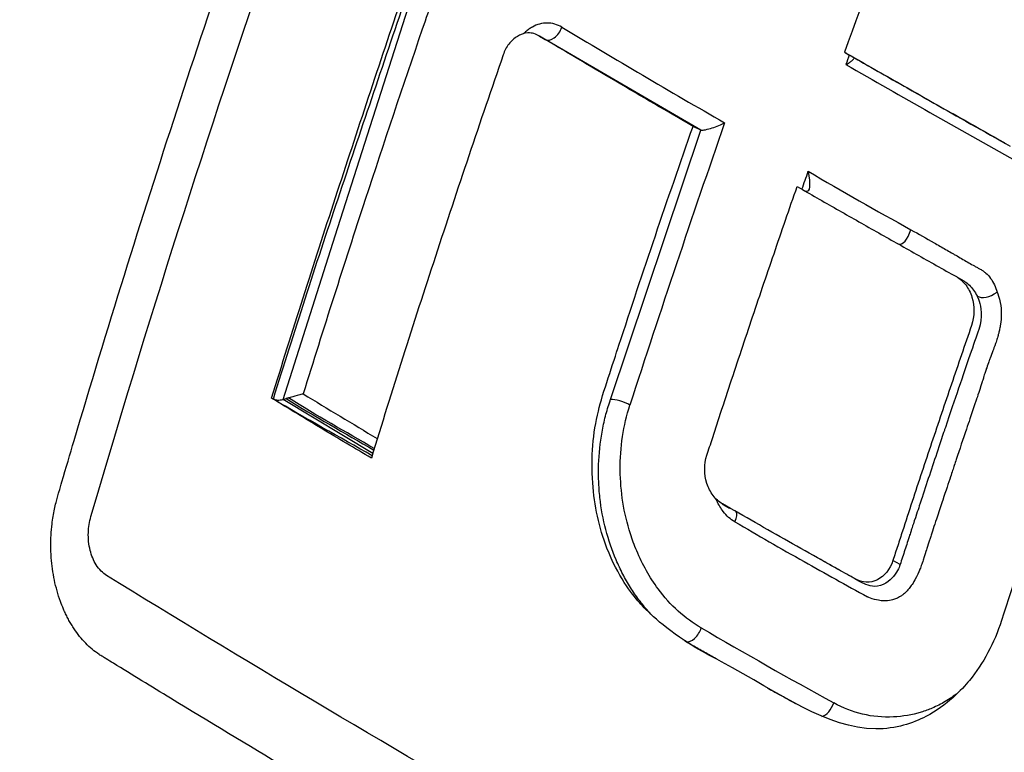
# Model space of a CAD drawing. Header units: millimetres. Extents: x 0 to 5219, y 0 to 2970.
# Tile 219 of 233: x 3289 to 3303, y 1947 to 1958. Entities that reach past the tile are written whole.
import ezdxf

# ---------------------------------------------------------------- set-up
doc = ezdxf.new("R2010")
doc.units = ezdxf.units.MM
doc.header["$LTSCALE"] = 0.2
doc.layers.add('01_Object Line', color=4, linetype='Continuous')

# ---------------------------------------------------------------- blocks, each defined once
blk = doc.blocks.new('A$Cc6976730')
for p, q in [((-177.067, 645.017), (-176.016, 648.314)), ((-174.221, 647.797), (-174.144, 647.753)), ((-171.977, 646.489), (-174.144, 647.753)), ((-173.235, 642.736), (-171.977, 646.489)), ((-171.977, 646.489), (-172.085, 646.54)), ((-177.794, 642.739), (-177.067, 645.017)), ((-168.413, 644.445), (-168.314, 644.388)), ((-168.272, 644.359), (-168.272, 644.359)), ((-168.001, 643.162), (-168.001, 643.162)), ((-176.545, 641.987), (-177.794, 642.739)), ((-171.678, 641.285), (-171.575, 641.225)), ((-172.854, 640.592), (-172.854, 640.592)), ((-169.201, 640.438), (-169.301, 640.496))]:
    blk.add_line(p, q)
for centre, major_axis, ratio, start_param, end_param in [((-93.732, 645.566), (-60.84, -105.389), 0.57726, 4.99493, 5.015985), ((-174.043, 647.925), (-0.102, -0.172), 0.604147, 0.006733, 1.897481), ((-98.073, 645.135), (-109.427, 38.713), 0.249899, 0.896985, 0.925132), ((-93.865, 645.651), (-60.649, -105.062), 0.577234, 5.01701, 5.018224), ((-98.157, 646.59), (108.54, -38.433), 0.249592, 4.081137, 4.10955), ((-98.079, 646.86), (108.667, -38.411), 0.25029, 4.082662, 4.108891), ((-94.976, 646.312), (60.687, 105.105), 0.57739, 1.890089, 1.925555), ((-128.828, 695.372), (-56.304, -35.306), 0.789673, 0.386267, 0.41629), ((-167.766, 644.907), (0.353, 0.734), 0.434122, 3.107729, 3.80087), ((-97.911, 639.019), (-112.649, 39.86), 0.249864, 0.878099, 0.890872), ((-173.094, 642.655), (0.19, -0.062), 0.28361, 0.918044, 2.4955), ((-173.236, 640.077), (-1.751, -1.092), 0.174242, 2.849071, 3.16582), ((-173.853, 643.753), (1.503, -2.609), 0.577941, 5.911937, 5.912558), ((-113.671, 697.348), (-81.972, -27.864), 0.742508, 0.570244, 0.585779), ((-113.671, 697.348), (-81.972, -27.864), 0.742508, 0.585779, 0.599809), ((-172.099, 639.546), (-0.099, -0.174), 0.567042, 0.156088, 1.942517), ((-108.671, 696.226), (-90.204, -23.091), 0.717089, 0.627459, 0.654922), ((-170.25, 638.5), (0.098, 0.174), 0.550035, 3.633159, 5.079472)]:
    blk.add_ellipse(centre, major_axis=major_axis, ratio=ratio, start_param=start_param, end_param=end_param)
for points, knots in [([(-163.034, 667.781), (-163.134, 667.838), (-163.474, 668.03), (-164.113, 668.363), (-164.385, 668.499), (-165.199, 668.887), (-165.745, 669.124), (-167.384, 669.77), (-168.485, 670.119), (-170.301, 670.571), (-171.052, 670.726), (-172.214, 670.909), (-172.635, 670.964), (-174.178, 671.124), (-175.297, 671.158), (-177.856, 671.052), (-179.316, 670.853), (-181.559, 670.303), (-182.363, 670.056), (-187.019, 668.323), (-190.125, 665.931), (-193.801, 661.939), (-195.024, 660.282), (-197.685, 655.808), (-199.73, 651.544), (-201.381, 642.421), (-201.636, 639.235), (-201.552, 632.768), (-201.213, 629.49), (-200.575, 626.262)], [-11.591769, -11.591769, -11.591769, -11.591769, -11.369233, -11.369233, -11.2055, -11.2055, -10.879051, -10.879051, -10.229253, -10.229253, -9.808886, -9.808886, -9.569695, -9.569695, -8.931682, -8.931682, -8.097781, -8.097781, -7.622133, -7.622133, -5.29353, -5.29353, -3.945591, -3.945591, -1.974095, -1.974095, -0.987299, -0.987299, -0.000001, -0.000001, -0.000001, -0.000001]), ([(-163.555, 664.93), (-163.58, 664.945), (-163.601, 664.956), (-163.645, 664.982), (-163.668, 664.995), (-163.736, 665.033), (-163.782, 665.059), (-163.919, 665.135), (-164.011, 665.186), (-164.292, 665.337), (-164.481, 665.435), (-165.092, 665.742), (-165.512, 665.937), (-167.162, 666.646), (-168.421, 667.065), (-171.366, 667.803), (-173.075, 668.04), (-177.184, 668.154), (-179.569, 667.833), (-185.614, 665.951), (-188.741, 663.834), (-194.398, 658.146), (-196.518, 654.336), (-199.244, 647.292), (-200.104, 643.508), (-200.851, 635.517), (-200.723, 631.376), (-200.091, 627.216)], [-6.407087, -6.407087, -6.407087, -6.407087, -6.401237, -6.401237, -6.39525, -6.39525, -6.383254, -6.383254, -6.359103, -6.359103, -6.309555, -6.309555, -6.200269, -6.200269, -5.881807, -5.881807, -5.449682, -5.449682, -4.832371, -4.832371, -3.815475, -3.815475, -2.514487, -2.514487, -1.264317, -1.264317, -0.000001, -0.000001, -0.000001, -0.000001]), ([(-180.978, 641.212), (-180.971, 641.243), (-180.964, 641.274), (-180.956, 641.305), (-180.95, 641.329), (-180.944, 641.354), (-180.937, 641.378), (-180.93, 641.402), (-180.923, 641.425), (-180.916, 641.449), (-180.902, 641.497), (-180.888, 641.545), (-180.874, 641.593), (-180.818, 641.784), (-180.761, 641.976), (-180.704, 642.168), (-180.477, 642.934), (-180.244, 643.701), (-180.005, 644.468), (-179.766, 645.235), (-179.521, 646.003), (-179.271, 646.771), (-179.02, 647.539), (-178.764, 648.308), (-178.502, 649.075), (-178.24, 649.843), (-177.974, 650.609), (-177.701, 651.375), (-177.411, 652.192), (-177.114, 653.008), (-176.812, 653.824), (-176.518, 654.615), (-176.219, 655.406), (-175.914, 656.197), (-175.837, 656.394), (-175.761, 656.592), (-175.684, 656.789), (-175.664, 656.839), (-175.645, 656.888), (-175.626, 656.938), (-175.616, 656.962), (-175.607, 656.987), (-175.597, 657.012), (-175.587, 657.036), (-175.578, 657.061), (-175.568, 657.086), (-175.548, 657.135), (-175.527, 657.183), (-175.504, 657.23), (-175.481, 657.276), (-175.456, 657.322), (-175.43, 657.366), (-175.404, 657.41), (-175.376, 657.453), (-175.348, 657.494), (-175.319, 657.534), (-175.288, 657.574), (-175.257, 657.611), (-175.249, 657.621), (-175.241, 657.63), (-175.233, 657.639), (-175.225, 657.648), (-175.217, 657.657), (-175.209, 657.666), (-175.193, 657.684), (-175.176, 657.701), (-175.159, 657.718), (-175.126, 657.752), (-175.091, 657.783), (-175.055, 657.813), (-175.019, 657.842), (-174.983, 657.869), (-174.946, 657.895), (-174.925, 657.909), (-174.904, 657.922), (-174.882, 657.934)], [-0.7017828, -0.7017828, -0.7017828, -0.7017828, -0.7003569, -0.7003569, -0.7003569, -0.6992184, -0.6992184, -0.6992184, -0.6980799, -0.6980799, -0.6980799, -0.695803, -0.695803, -0.695803, -0.686695, -0.686695, -0.686695, -0.6502632, -0.6502632, -0.6502632, -0.6138313, -0.6138313, -0.6138313, -0.5773995, -0.5773995, -0.5773995, -0.5409677, -0.5409677, -0.5409677, -0.5021739, -0.5021739, -0.5021739, -0.4645611, -0.4645611, -0.4645611, -0.4551579, -0.4551579, -0.4551579, -0.4528071, -0.4528071, -0.4528071, -0.4516317, -0.4516317, -0.4516317, -0.4504563, -0.4504563, -0.4504563, -0.4481055, -0.4481055, -0.4481055, -0.4457547, -0.4457547, -0.4457547, -0.4434039, -0.4434039, -0.4434039, -0.4410531, -0.4410531, -0.4410531, -0.4404654, -0.4404654, -0.4404654, -0.4398777, -0.4398777, -0.4398777, -0.4387023, -0.4387023, -0.4387023, -0.4363515, -0.4363515, -0.4363515, -0.4340007, -0.4340007, -0.4340007, -0.4326907, -0.4326907, -0.4326907, -0.4326907]), ([(-180.471, 641.106), (-179.694, 643.762), (-178.847, 646.422), (-177.051, 651.653), (-176.107, 654.22), (-175.101, 656.786)], [-1.721691, -1.721691, -1.721691, -1.721691, -0.84519, -0.84519, -0.000001, -0.000001, -0.000001, -0.000001]), ([(-177.954, 642.757), (-177.666, 643.688), (-177.37, 644.619), (-177.064, 645.55), (-176.758, 646.48), (-176.45, 647.415), (-176.134, 648.349)], [-0.9999995, -0.9999995, -0.9999995, -0.9999995, -0.4999998, -0.4999998, -0.4999998, 0, 0, 0, 0]), ([(-177.93, 642.744), (-177.642, 643.673), (-177.34, 644.604), (-177.029, 645.533), (-176.717, 646.464), (-176.402, 647.396), (-176.086, 648.329)], [-1, -1, -1, -1, -0.5001671, -0.5001671, -0.5001671, 0, 0, 0, 0]), ([(-175.741, 648.228), (-175.741, 648.228), (-175.741, 648.228), (-175.741, 648.228), (-175.741, 648.228), (-175.741, 648.228), (-175.741, 648.228), (-175.741, 648.227), (-175.741, 648.227), (-175.742, 648.226), (-175.742, 648.225), (-175.742, 648.224), (-175.743, 648.222), (-175.758, 648.178), (-175.8, 648.057), (-176.127, 647.103), (-176.392, 646.312), (-176.946, 644.618), (-177.234, 643.716), (-177.514, 642.815)], [-0.6129394, -0.6129394, -0.6129394, -0.6129394, -0.6128545, -0.6128545, -0.6127713, -0.6127713, -0.6126044, -0.6126044, -0.6122683, -0.6122683, -0.6115884, -0.6115884, -0.6102003, -0.6102003, -0.5568848, -0.5568848, -0.2967167, -0.2967167, 0, 0, 0, 0]), ([(-173.912, 647.922), (-173.944, 647.941), (-173.977, 647.955), (-174.012, 647.965), (-174.046, 647.975), (-174.081, 647.98), (-174.116, 647.98), (-174.151, 647.981), (-174.187, 647.976), (-174.221, 647.966), (-174.256, 647.957), (-174.29, 647.943), (-174.322, 647.924), (-174.339, 647.915), (-174.354, 647.905), (-174.37, 647.894), (-174.386, 647.883), (-174.401, 647.871), (-174.416, 647.859), (-174.426, 647.85), (-174.436, 647.842), (-174.445, 647.833)], [0, 0, 0, 0, 0.125, 0.125, 0.125, 0.25, 0.25, 0.25, 0.375, 0.375, 0.375, 0.5, 0.5, 0.5, 0.5625, 0.5625, 0.5625, 0.625, 0.625, 0.625, 0.6666384, 0.6666384, 0.6666384, 0.6666384]), ([(-174.221, 647.797), (-174.246, 647.813), (-174.273, 647.825), (-174.327, 647.841), (-174.355, 647.844), (-174.444, 647.84), (-174.494, 647.817), (-174.576, 647.767), (-174.617, 647.732), (-174.685, 647.644), (-174.711, 647.593), (-174.729, 647.536)], [-0.06988791, -0.06988791, -0.06988791, -0.06988791, -0.06202551, -0.06202551, -0.05423635, -0.05423635, -0.03774543, -0.03774543, -0.01857631, -0.01857631, 0, 0, 0, 0]), ([(-172.085, 646.54), (-172.445, 646.75), (-172.803, 646.959), (-173.515, 647.378), (-173.869, 647.588), (-174.221, 647.797)], [0, 0, 0, 0, 0.1540444, 0.1540444, 0.3080886, 0.3080886, 0.3080886, 0.3080886]), ([(-174.729, 647.536), (-175.051, 646.6), (-175.367, 645.664), (-175.673, 644.729), (-175.98, 643.793), (-176.278, 642.858), (-176.565, 641.922)], [-1, -1, -1, -1, -0.5, -0.5, -0.5, 0, 0, 0, 0]), ([(-169.975, 647.574), (-169.94, 647.554), (-169.905, 647.534), (-169.871, 647.514), (-169.86, 647.508), (-169.851, 647.503), (-169.845, 647.499)], [-1, -1, -1, -1, -0.2405559, -0.2405559, -0.2405559, 0, 0, 0, 0]), ([(-169.975, 647.574), (-169.73, 647.434), (-169.485, 647.295), (-169.239, 647.155), (-168.992, 647.015), (-168.745, 646.874), (-168.497, 646.735), (-168.249, 646.595), (-168, 646.456), (-167.75, 646.315)], [-1, -1, -1, -1, -0.666667, -0.666667, -0.666667, -0.333333, -0.333333, -0.333333, 0, 0, 0, 0]), ([(-169.956, 647.402), (-169.953, 647.403), (-169.949, 647.405), (-169.929, 647.416), (-169.913, 647.425), (-169.886, 647.444), (-169.875, 647.453), (-169.855, 647.472), (-169.848, 647.479), (-169.842, 647.488), (-169.841, 647.491), (-169.841, 647.495), (-169.842, 647.497), (-169.845, 647.499)], [-0.00147192, -0.00147192, -0.00147192, -0.00147192, 0, 0, 0.0072917, 0.0072917, 0.01459354, 0.01459354, 0.02333481, 0.02333481, 0.02819873, 0.02819873, 0.03286728, 0.03286728, 0.03286728, 0.03286728]), ([(-171.977, 646.489), (-171.958, 646.489), (-171.936, 646.49), (-171.88, 646.501), (-171.852, 646.51), (-171.757, 646.54), (-171.692, 646.566), (-171.645, 646.589)], [0, 0, 0, 0, 0.224327, 0.224327, 0.48026, 0.48026, 1, 1, 1, 1]), ([(-167.79, 639.659), (-167.84, 639.502), (-167.903, 639.352), (-168.052, 639.072), (-168.139, 638.943), (-168.342, 638.697), (-168.545, 638.477), (-169.024, 638.229), (-169.258, 638.148), (-170.223, 638.155), (-170.858, 638.639), (-171.872, 639.184), (-171.956, 639.222), (-172.53, 639.587), (-172.736, 639.802), (-172.941, 640.035), (-173.133, 640.279), (-173.395, 640.955), (-173.46, 641.26), (-173.509, 641.939), (-173.478, 642.27), (-173.342, 642.828), (-173.195, 643.251), (-172.785, 644.51), (-172.441, 645.526), (-172.085, 646.54)], [-1.490546, -1.490546, -1.490546, -1.490546, -1.372171, -1.372171, -1.254036, -1.254036, -1.123299, -1.123299, -1.043679, -1.043679, -0.850826, -0.850826, -0.807838, -0.807838, -0.709589, -0.709589, -0.595224, -0.595224, -0.510831, -0.510831, -0.413449, -0.413449, -0.333919, -0.333919, 0, 0, 0, 0]), ([(-169.301, 640.496), (-169.341, 640.372), (-169.419, 640.275), (-169.566, 640.203), (-169.619, 640.191), (-169.725, 640.195), (-169.777, 640.21), (-169.904, 640.281), (-169.982, 640.325), (-170.137, 640.412), (-170.214, 640.456), (-170.447, 640.586), (-170.601, 640.674), (-170.91, 640.848), (-171.064, 640.935), (-171.371, 641.11), (-171.524, 641.197), (-171.725, 641.312), (-171.768, 641.351), (-171.842, 641.449), (-171.871, 641.506), (-171.932, 641.697), (-171.932, 641.837), (-171.866, 642.039), (-171.841, 642.117), (-171.79, 642.273), (-171.765, 642.351), (-171.688, 642.585), (-171.637, 642.741), (-171.483, 643.208), (-171.379, 643.52), (-171.17, 644.144), (-171.064, 644.456), (-170.904, 644.924), (-170.851, 645.08), (-170.743, 645.392), (-170.689, 645.548), (-170.635, 645.704)], [0, 0, 0, 0, 0.049586, 0.049586, 0.074046, 0.074046, 0.09857, 0.09857, 0.137167, 0.137167, 0.175764, 0.175764, 0.252958, 0.252958, 0.330152, 0.330152, 0.407345, 0.407345, 0.43188, 0.43188, 0.45635, 0.45635, 0.505944, 0.505944, 0.536823, 0.536823, 0.567702, 0.567702, 0.629461, 0.629461, 0.752975, 0.752975, 0.876487, 0.876487, 0.938244, 0.938244, 1, 1, 1, 1]), ([(-170.635, 645.704), (-170.453, 645.599), (-170.269, 645.494), (-170.086, 645.39), (-169.902, 645.285), (-169.718, 645.18), (-169.533, 645.076), (-169.348, 644.971), (-169.163, 644.867), (-168.977, 644.762), (-168.884, 644.71), (-168.791, 644.657), (-168.698, 644.605), (-168.605, 644.553), (-168.512, 644.5), (-168.418, 644.448), (-168.369, 644.42), (-168.325, 644.381), (-168.287, 644.332), (-168.25, 644.284), (-168.221, 644.226), (-168.201, 644.163), (-168.161, 644.036), (-168.163, 643.896), (-168.206, 643.77), (-168.3, 643.498), (-168.393, 643.225), (-168.486, 642.952), (-168.579, 642.679), (-168.67, 642.406), (-168.762, 642.133), (-168.853, 641.86), (-168.944, 641.588), (-169.033, 641.315), (-169.078, 641.178), (-169.123, 641.042), (-169.168, 640.905), (-169.19, 640.837), (-169.212, 640.769), (-169.234, 640.701), (-169.257, 640.633), (-169.279, 640.564), (-169.301, 640.496)], [0, 0, 0, 0, 0.102758, 0.102758, 0.102758, 0.205514, 0.205514, 0.205514, 0.30827, 0.30827, 0.30827, 0.359648, 0.359648, 0.359648, 0.411026, 0.411026, 0.411026, 0.438236, 0.438236, 0.438236, 0.465377, 0.465377, 0.465377, 0.5204, 0.5204, 0.5204, 0.640302, 0.640302, 0.640302, 0.760202, 0.760202, 0.760202, 0.880101, 0.880101, 0.880101, 0.94005, 0.94005, 0.94005, 0.970025, 0.970025, 0.970025, 1, 1, 1, 1]), ([(-169.05, 645.102), (-168.943, 645.041), (-168.836, 644.98), (-168.728, 644.92), (-168.675, 644.889), (-168.621, 644.859), (-168.567, 644.828), (-168.541, 644.813), (-168.514, 644.798), (-168.487, 644.782), (-168.473, 644.775), (-168.46, 644.767), (-168.447, 644.759), (-168.433, 644.752), (-168.42, 644.744), (-168.407, 644.736), (-168.38, 644.72), (-168.353, 644.704), (-168.326, 644.689), (-168.3, 644.673), (-168.273, 644.658), (-168.246, 644.642), (-168.219, 644.627), (-168.192, 644.612), (-168.165, 644.597), (-168.152, 644.589), (-168.138, 644.582), (-168.124, 644.574), (-168.111, 644.567), (-168.097, 644.559), (-168.084, 644.552), (-168.07, 644.545), (-168.057, 644.536), (-168.044, 644.527), (-168.031, 644.518), (-168.019, 644.508), (-168.006, 644.498), (-167.982, 644.476), (-167.96, 644.452), (-167.94, 644.424), (-167.92, 644.396), (-167.903, 644.366), (-167.888, 644.334), (-167.873, 644.302), (-167.86, 644.268), (-167.85, 644.233)], [-1, -1, -1, -1, -0.75, -0.75, -0.75, -0.625, -0.625, -0.625, -0.5625, -0.5625, -0.5625, -0.53125, -0.53125, -0.53125, -0.5, -0.5, -0.5, -0.4375, -0.4375, -0.4375, -0.375, -0.375, -0.375, -0.3125, -0.3125, -0.3125, -0.28125, -0.28125, -0.28125, -0.25, -0.25, -0.25, -0.21875, -0.21875, -0.21875, -0.1875, -0.1875, -0.1875, -0.125, -0.125, -0.125, -0.0625, -0.0625, -0.0625, 0, 0, 0, 0]), ([(-168.314, 644.388), (-168.31, 644.386), (-168.307, 644.383), (-168.279, 644.366), (-168.257, 644.349), (-168.214, 644.308), (-168.195, 644.285), (-168.159, 644.235), (-168.143, 644.208), (-168.13, 644.179)], [0.8037483, 0.8037483, 0.8037483, 0.8037483, 0.8125, 0.8125, 0.875, 0.875, 0.9375, 0.9375, 1, 1, 1, 1]), ([(-167.85, 644.233), (-167.839, 644.206), (-167.82, 644.157), (-167.807, 644.089), (-167.795, 644.027), (-167.792, 643.976), (-167.792, 643.933), (-167.792, 643.889), (-167.795, 643.833), (-167.806, 643.765), (-167.807, 643.759), (-167.81, 643.743), (-167.816, 643.715), (-167.82, 643.696), (-167.824, 643.678), (-167.828, 643.662), (-167.832, 643.649), (-167.836, 643.633), (-167.841, 643.614), (-167.844, 643.601), (-167.847, 643.592), (-167.849, 643.587), (-167.854, 643.569), (-167.863, 643.542), (-167.872, 643.518), (-167.888, 643.472), (-167.901, 643.437), (-167.909, 643.414), (-167.921, 643.38), (-167.934, 643.346), (-167.947, 643.312), (-167.95, 643.305), (-167.952, 643.299), (-167.955, 643.292), (-167.961, 643.275), (-167.969, 643.254), (-167.978, 643.227), (-167.993, 643.186), (-168.001, 643.163), (-168.003, 643.157), (-168.018, 643.111), (-168.028, 643.08), (-168.033, 643.064), (-168.035, 643.059), (-168.036, 643.054), (-168.038, 643.048), (-168.041, 643.04), (-168.043, 643.031), (-168.046, 643.022), (-168.05, 643.011), (-168.052, 643.003), (-168.054, 642.997), (-168.056, 642.992), (-168.057, 642.987), (-168.059, 642.982), (-168.108, 642.823), (-168.137, 642.742), (-168.138, 642.742), (-168.143, 642.724), (-168.149, 642.707), (-168.155, 642.689)], [-1, -1, -1, -1, -0.96875, -0.96875, -0.96875, -0.9375, -0.9375, -0.9375, -0.90625, -0.90625, -0.90625, -0.8984375, -0.8984375, -0.8984375, -0.890625, -0.890625, -0.890625, -0.8828125, -0.8828125, -0.8828125, -0.8768411, -0.8768411, -0.8768411, -0.8541667, -0.8541667, -0.8541667, -0.8333333, -0.8333333, -0.8333333, -0.8159057, -0.8159057, -0.8159057, -0.8125, -0.8125, -0.8125, -0.796875, -0.796875, -0.796875, -0.78125, -0.78125, -0.78125, -0.765625, -0.765625, -0.765625, -0.7626772, -0.7626772, -0.7626772, -0.7578125, -0.7578125, -0.7578125, -0.75, -0.75, -0.75, -0.747665, -0.747665, -0.747665, -0.675, -0.675, -0.675, -0.6654434, -0.6654434, -0.6654434, -0.6654434]), ([(-168.13, 644.179), (-168.127, 644.172), (-168.115, 644.149), (-168.101, 644.105), (-168.078, 644.031), (-168.045, 643.89), (-168.106, 643.713), (-168.176, 643.509), (-168.27, 643.236), (-168.386, 642.894), (-168.442, 642.729), (-168.504, 642.547), (-168.57, 642.349)], [-1, -1, -1, -1, -0.9110731, -0.9110731, -0.9110731, -0.7613869, -0.7613869, -0.7613869, -0.5892866, -0.5892866, -0.5892866, -0.5059117, -0.5059117, -0.5059117, -0.5059117]), ([(-166.714, 642.875), (-166.899, 642.339), (-167.081, 641.803), (-167.44, 640.731), (-167.616, 640.195), (-167.79, 639.659)], [0.000001, 0.000001, 0.000001, 0.000001, 0.1762141, 0.1762141, 0.3524272, 0.3524272, 0.3524272, 0.3524272]), ([(-176.565, 641.922), (-176.799, 642.059), (-177.032, 642.197), (-177.495, 642.476), (-177.725, 642.616), (-177.954, 642.757)], [0, 0, 0, 0, 0.1025805, 0.1025805, 0.205161, 0.205161, 0.205161, 0.205161]), ([(-177.93, 642.744), (-177.911, 642.735), (-177.892, 642.731), (-177.87, 642.73), (-177.859, 642.73), (-177.847, 642.73), (-177.834, 642.732), (-177.822, 642.733), (-177.808, 642.736), (-177.794, 642.739)], [-0.9999995, -0.9999995, -0.9999995, -0.9999995, -0.5, -0.5, -0.5, -0.25, -0.25, -0.25, -0.0000003, -0.0000003, -0.0000003, -0.0000003]), ([(-177.794, 642.739), (-177.787, 642.741), (-177.781, 642.742), (-177.767, 642.746), (-177.76, 642.748), (-177.752, 642.75)], [-0.004582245, -0.004582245, -0.004582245, -0.004582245, -0.002357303, -0.002357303, -0.000000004, -0.000000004, -0.000000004, -0.000000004]), ([(-177.717, 642.76), (-177.717, 642.76), (-177.718, 642.76), (-177.718, 642.76), (-177.722, 642.758), (-177.726, 642.757), (-177.731, 642.756), (-177.736, 642.754), (-177.744, 642.752), (-177.752, 642.75)], [-0.9999999, -0.9999999, -0.9999999, -0.9999999, -0.9807524, -0.9807524, -0.9807524, -0.5415155, -0.5415155, -0.5415155, 0, 0, 0, 0]), ([(-173.063, 640.306), (-173.096, 640.37), (-173.127, 640.436), (-173.156, 640.503), (-173.214, 640.638), (-173.262, 640.779), (-173.299, 640.925), (-173.337, 641.07), (-173.365, 641.22), (-173.382, 641.372), (-173.39, 641.447), (-173.396, 641.524), (-173.399, 641.6), (-173.402, 641.677), (-173.402, 641.753), (-173.4, 641.83), (-173.395, 641.982), (-173.379, 642.135), (-173.352, 642.283), (-173.339, 642.358), (-173.323, 642.432), (-173.305, 642.504), (-173.286, 642.577), (-173.265, 642.648), (-173.241, 642.718), (-173.239, 642.724), (-173.237, 642.73), (-173.235, 642.736)], [0.3648843, 0.3648843, 0.3648843, 0.3648843, 0.4221703, 0.4221703, 0.4221703, 0.5367422, 0.5367422, 0.5367422, 0.6513142, 0.6513142, 0.6513142, 0.7086002, 0.7086002, 0.7086002, 0.7658861, 0.7658861, 0.7658861, 0.8804581, 0.8804581, 0.8804581, 0.937744, 0.937744, 0.937744, 0.99503, 0.99503, 0.99503, 0.9999999, 0.9999999, 0.9999999, 0.9999999]), ([(-171.971, 639.557), (-172.198, 639.687), (-172.399, 639.868), (-172.571, 640.1), (-172.69, 640.261), (-172.789, 640.438), (-172.87, 640.631), (-172.887, 640.669), (-172.902, 640.709), (-172.917, 640.749), (-172.931, 640.788), (-172.945, 640.828), (-172.958, 640.868), (-173.049, 641.156), (-173.096, 641.452), (-173.099, 641.756), (-173.102, 642.073), (-173.057, 642.375), (-172.964, 642.66)], [-1, -1, -1, -1, -0.75, -0.75, -0.75, -0.571018, -0.571018, -0.571018, -0.534928, -0.534928, -0.534928, -0.5, -0.5, -0.5, -0.25, -0.25, -0.25, 0, 0, 0, 0]), ([(-168.155, 642.689), (-168.179, 642.616), (-168.204, 642.543), (-168.229, 642.469), (-168.245, 642.421), (-168.262, 642.372), (-168.278, 642.324), (-168.326, 642.183), (-168.372, 642.043), (-168.419, 641.903), (-168.428, 641.875), (-168.437, 641.847), (-168.446, 641.82), (-168.46, 641.779), (-168.477, 641.727), (-168.499, 641.662), (-168.528, 641.575), (-168.564, 641.467), (-168.607, 641.337), (-168.63, 641.268), (-168.655, 641.192), (-168.682, 641.111), (-168.716, 641.007), (-168.745, 640.919), (-168.768, 640.847), (-168.772, 640.837), (-168.775, 640.826), (-168.779, 640.816), (-168.785, 640.798), (-168.79, 640.781), (-168.796, 640.765), (-168.815, 640.707), (-168.827, 640.666), (-168.834, 640.644), (-168.844, 640.616), (-168.858, 640.567), (-168.88, 640.5), (-168.889, 640.472), (-168.898, 640.447), (-168.906, 640.425), (-168.915, 640.4), (-168.923, 640.378), (-168.93, 640.36), (-168.94, 640.335), (-168.959, 640.287), (-168.995, 640.225), (-169.031, 640.161), (-169.063, 640.121), (-169.083, 640.096), (-169.095, 640.081), (-169.108, 640.067), (-169.123, 640.053), (-169.135, 640.041), (-169.148, 640.03), (-169.162, 640.019), (-169.168, 640.015), (-169.174, 640.01), (-169.181, 640.005), (-169.217, 639.98), (-169.256, 639.962), (-169.294, 639.95), (-169.308, 639.946), (-169.335, 639.938), (-169.377, 639.934)], [-0.6654434, -0.6654434, -0.6654434, -0.6654434, -0.6257943, -0.6257943, -0.6257943, -0.6, -0.6, -0.6, -0.5167154, -0.5167154, -0.5167154, -0.5, -0.5, -0.5, -0.4590251, -0.4590251, -0.4590251, -0.404157, -0.404157, -0.404157, -0.375, -0.375, -0.375, -0.3125, -0.3125, -0.3125, -0.3060407, -0.3060407, -0.3060407, -0.2940726, -0.2940726, -0.2940726, -0.25, -0.25, -0.25, -0.21875, -0.21875, -0.21875, -0.203867, -0.203867, -0.203867, -0.1875, -0.1875, -0.1875, -0.15625, -0.15625, -0.15625, -0.125, -0.125, -0.125, -0.1132064, -0.1132064, -0.1132064, -0.1029257, -0.1029257, -0.1029257, -0.0982143, -0.0982143, -0.0982143, -0.0714286, -0.0714286, -0.0714286, -0.0535714, -0.0535714, -0.0535714, -0.0535714]), ([(-168.57, 642.349), (-168.575, 642.335), (-168.58, 642.321), (-168.585, 642.307), (-168.611, 642.23), (-168.636, 642.153), (-168.662, 642.076), (-168.74, 641.842), (-168.818, 641.608), (-168.895, 641.374), (-168.905, 641.344), (-168.918, 641.305), (-168.934, 641.257), (-168.945, 641.223), (-168.958, 641.184), (-168.972, 641.141), (-169.019, 640.998), (-169.045, 640.921), (-169.048, 640.909), (-169.055, 640.889), (-169.062, 640.868), (-169.068, 640.848), (-169.09, 640.78), (-169.112, 640.711), (-169.135, 640.643), (-169.157, 640.575), (-169.179, 640.506), (-169.201, 640.438)], [-0.5059117, -0.5059117, -0.5059117, -0.5059117, -0.5, -0.5, -0.5, -0.4380857, -0.4380857, -0.4380857, -0.25, -0.25, -0.25, -0.213451, -0.213451, -0.213451, -0.1875, -0.1875, -0.1875, -0.125, -0.125, -0.125, -0.1086379, -0.1086379, -0.1086379, -0.0541706, -0.0541706, -0.0541706, 0, 0, 0, 0]), ([(-171.664, 641.177), (-171.697, 641.22), (-171.727, 641.27), (-171.754, 641.326), (-171.758, 641.336), (-171.763, 641.345), (-171.767, 641.355)], [0.03663506, 0.03663506, 0.03663506, 0.03663506, 0.0625, 0.0625, 0.0625, 0.06773735, 0.06773735, 0.06773735, 0.06773735]), ([(-180.759, 639.631), (-180.765, 639.641), (-180.771, 639.651), (-180.776, 639.661), (-180.782, 639.671), (-180.787, 639.682), (-180.792, 639.692), (-180.798, 639.702), (-180.803, 639.712), (-180.808, 639.723), (-180.814, 639.733), (-180.819, 639.744), (-180.824, 639.754), (-180.829, 639.765), (-180.834, 639.776), (-180.839, 639.786), (-180.844, 639.797), (-180.848, 639.808), (-180.853, 639.819), (-180.868, 639.854), (-180.882, 639.889), (-180.895, 639.925), (-180.913, 639.973), (-180.928, 640.022), (-180.942, 640.071), (-180.97, 640.17), (-180.992, 640.273), (-181.006, 640.377), (-181.013, 640.429), (-181.019, 640.481), (-181.023, 640.533), (-181.025, 640.56), (-181.026, 640.586), (-181.027, 640.612), (-181.028, 640.625), (-181.028, 640.638), (-181.028, 640.651), (-181.029, 640.665), (-181.029, 640.678), (-181.029, 640.691), (-181.03, 640.796), (-181.024, 640.901), (-181.012, 641.004), (-181.003, 641.074), (-180.992, 641.144), (-180.978, 641.212)], [-0.72583083, -0.72583083, -0.72583083, -0.72583083, -0.72529003, -0.72529003, -0.72529003, -0.72474923, -0.72474923, -0.72474923, -0.72420843, -0.72420843, -0.72420843, -0.72366763, -0.72366763, -0.72366763, -0.72312683, -0.72312683, -0.72312683, -0.72258602, -0.72258602, -0.72258602, -0.72084984, -0.72084984, -0.72084984, -0.71857285, -0.71857285, -0.71857285, -0.71401887, -0.71401887, -0.71401887, -0.71174188, -0.71174188, -0.71174188, -0.71060338, -0.71060338, -0.71060338, -0.71003414, -0.71003414, -0.71003414, -0.70946489, -0.70946489, -0.70946489, -0.70491091, -0.70491091, -0.70491091, -0.70178277, -0.70178277, -0.70178277, -0.70178277]), ([(-180.252, 640.286), (-180.279, 640.303), (-180.305, 640.324), (-180.354, 640.374), (-180.377, 640.403), (-180.434, 640.495), (-180.462, 640.563), (-180.501, 640.716), (-180.509, 640.8), (-180.504, 640.96), (-180.492, 641.035), (-180.471, 641.106)], [-0.09661852, -0.09661852, -0.09661852, -0.09661852, -0.08429687, -0.08429687, -0.07141596, -0.07141596, -0.04825685, -0.04825685, -0.02320733, -0.02320733, -0.00000099, -0.00000099, -0.00000099, -0.00000099]), ([(-169.557, 640.135), (-169.596, 640.135), (-169.637, 640.144), (-169.68, 640.162), (-169.73, 640.181), (-169.783, 640.212), (-169.838, 640.243), (-169.922, 640.292), (-170.012, 640.341), (-170.11, 640.396), (-170.181, 640.437), (-170.256, 640.479), (-170.335, 640.524)], [0.4004159, 0.4004159, 0.4004159, 0.4004159, 0.4570088, 0.4570088, 0.4570088, 0.5226685, 0.5226685, 0.5226685, 0.6227312, 0.6227312, 0.6227312, 0.695456, 0.695456, 0.695456, 0.695456]), ([(-169.201, 640.438), (-169.205, 640.42), (-169.225, 640.354), (-169.294, 640.273), (-169.347, 640.211), (-169.438, 640.135), (-169.557, 640.135)], [0, 0, 0, 0, 0.2270329, 0.2270329, 0.2270329, 0.4004159, 0.4004159, 0.4004159, 0.4004159]), ([(-168.036, 633.235), (-170.208, 634.416), (-172.32, 635.598), (-174.366, 636.779), (-176.395, 637.95), (-178.358, 639.12), (-180.252, 640.286)], [0, 0, 0, 0, 0.502185, 0.502185, 0.502185, 1, 1, 1, 1]), ([(-172.634, 639.71), (-172.66, 639.735), (-172.684, 639.762), (-172.709, 639.789), (-172.754, 639.839), (-172.797, 639.892), (-172.838, 639.947), (-172.88, 640.003), (-172.919, 640.06), (-172.957, 640.12), (-172.994, 640.18), (-173.03, 640.242), (-173.063, 640.306)], [0.1621221, 0.1621221, 0.1621221, 0.1621221, 0.1930264, 0.1930264, 0.1930264, 0.2503124, 0.2503124, 0.2503124, 0.3075983, 0.3075983, 0.3075983, 0.3648843, 0.3648843, 0.3648843, 0.3648843]), ([(-169.377, 639.934), (-169.391, 639.933), (-169.405, 639.933), (-169.418, 639.933), (-169.435, 639.933), (-169.451, 639.934), (-169.466, 639.935), (-169.486, 639.937), (-169.517, 639.942), (-169.559, 639.954), (-169.602, 639.966), (-169.634, 639.98), (-169.656, 639.99)], [-0.05357143, -0.05357143, -0.05357143, -0.05357143, -0.04596765, -0.04596765, -0.04596765, -0.03571429, -0.03571429, -0.03571429, -0.01785714, -0.01785714, -0.01785714, 0, 0, 0, 0]), ([(-174.403, 635.639), (-174.404, 635.639), (-174.405, 635.64), (-174.406, 635.64), (-174.972, 635.967), (-175.533, 636.293), (-176.088, 636.62), (-176.644, 636.946), (-177.195, 637.273), (-177.74, 637.599), (-178.286, 637.925), (-178.826, 638.251), (-179.36, 638.576), (-179.628, 638.739), (-179.894, 638.902), (-180.158, 639.064), (-180.192, 639.085), (-180.225, 639.105), (-180.258, 639.125), (-180.274, 639.135), (-180.291, 639.146), (-180.307, 639.156), (-180.324, 639.166), (-180.34, 639.176), (-180.357, 639.187), (-180.422, 639.23), (-180.484, 639.282), (-180.543, 639.342), (-180.601, 639.403), (-180.656, 639.471), (-180.705, 639.545), (-180.718, 639.564), (-180.73, 639.583), (-180.742, 639.602), (-180.748, 639.612), (-180.753, 639.622), (-180.759, 639.631)], [-0.8616263, -0.8616263, -0.8616263, -0.8616263, -0.861572, -0.861572, -0.861572, -0.826965, -0.826965, -0.826965, -0.7923494, -0.7923494, -0.7923494, -0.7577381, -0.7577381, -0.7577381, -0.7404325, -0.7404325, -0.7404325, -0.7382693, -0.7382693, -0.7382693, -0.7371877, -0.7371877, -0.7371877, -0.7361061, -0.7361061, -0.7361061, -0.7317796, -0.7317796, -0.7317796, -0.7274532, -0.7274532, -0.7274532, -0.7263716, -0.7263716, -0.7263716, -0.7258308, -0.7258308, -0.7258308, -0.7258308]), ([(-172.225, 639.394), (-172.225, 639.394), (-172.224, 639.394), (-172.224, 639.394), (-172.224, 639.394), (-172.212, 639.386), (-172.2, 639.378), (-172.154, 639.348), (-172.119, 639.328), (-172.085, 639.308)], [0, 0, 0, 0, 0.00001995, 0.00001995, 0.0000464, 0.0000464, 0.00456111, 0.00456111, 0.01734562, 0.01734562, 0.01734562, 0.01734562]), ([(-171.765, 639.126), (-171.792, 639.141), (-171.819, 639.157), (-171.847, 639.172), (-171.874, 639.188), (-171.902, 639.204), (-171.929, 639.219), (-171.984, 639.25), (-172.039, 639.282), (-172.094, 639.313)], [0.7644191, 0.7644191, 0.7644191, 0.7644191, 0.8091982, 0.8091982, 0.8091982, 0.8539773, 0.8539773, 0.8539773, 0.9435356, 0.9435356, 0.9435356, 0.9435356]), ([(-171.051, 638.722), (-171.051, 638.722), (-171.051, 638.722), (-171.051, 638.722), (-171.051, 638.722), (-171.051, 638.722), (-171.05, 638.722), (-171.045, 638.719), (-171.039, 638.716), (-170.995, 638.69), (-170.956, 638.668), (-170.918, 638.646)], [0, 0, 0, 0, 0.00001124, 0.00001124, 0.00003371, 0.00003371, 0.0001236, 0.0001236, 0.00213048, 0.00213048, 0.01651727, 0.01651727, 0.01651727, 0.01651727]), ([(-170.656, 638.499), (-170.694, 638.521), (-170.733, 638.542), (-170.771, 638.564), (-170.82, 638.591), (-170.869, 638.619), (-170.918, 638.646)], [0.1658278, 0.1658278, 0.1658278, 0.1658278, 0.2270696, 0.2270696, 0.2270696, 0.3058856, 0.3058856, 0.3058856, 0.3058856]), ([(-168.395, 638.652), (-168.452, 638.608), (-168.511, 638.568), (-168.573, 638.531), (-168.631, 638.496), (-168.691, 638.466), (-168.753, 638.439), (-168.803, 638.418), (-168.855, 638.399), (-168.909, 638.383), (-169.035, 638.344), (-169.164, 638.322), (-169.294, 638.316), (-169.589, 638.302), (-169.867, 638.368), (-170.125, 638.513)], [-0.5766383, -0.5766383, -0.5766383, -0.5766383, -0.5, -0.5, -0.5, -0.4306206, -0.4306206, -0.4306206, -0.375, -0.375, -0.375, -0.25, -0.25, -0.25, -0.0000006, -0.0000006, -0.0000006, -0.0000006])]:
    blk.add_open_spline(points, degree=3, knots=knots)
for points in [[(-174.231, 647.803), (-174.206, 647.789), (-174.182, 647.775), (-174.159, 647.762)], [(-174.144, 647.753), (-174.149, 647.756), (-174.154, 647.759), (-174.159, 647.762)], [(-170.568, 645.665), (-170.539, 645.748), (-170.51, 645.832), (-170.48, 645.917)], [(-170.48, 645.917), (-170.451, 645.737), (-170.449, 645.608), (-170.524, 645.64)], [(-169.233, 644.906), (-169.162, 644.88), (-169.098, 644.963), (-169.05, 645.102)], [(-177.945, 642.752), (-177.94, 642.749), (-177.935, 642.747), (-177.93, 642.744)], [(-176.555, 641.954), (-176.999, 642.215), (-177.489, 642.472), (-177.93, 642.744)], [(-177.752, 642.75), (-177.355, 642.504), (-176.933, 642.267), (-176.531, 642.033)], [(-177.514, 642.815), (-177.65, 642.779), (-177.696, 642.766), (-177.717, 642.76)], [(-176.524, 642.055), (-176.92, 642.284), (-177.334, 642.518), (-177.717, 642.76)], [(-171.504, 641.035), (-171.564, 641.069), (-171.617, 641.116), (-171.664, 641.177)]]:
    blk.add_open_spline(points, degree=3)

msp = doc.modelspace()

# ---------------------------------------------------------------- block references
at = {"layer": '01_Object Line'}
msp.add_blockref('A$Cc6976730', (3470.513, 1309.589), dxfattribs=at)

doc.saveas('drawing.dxf')
